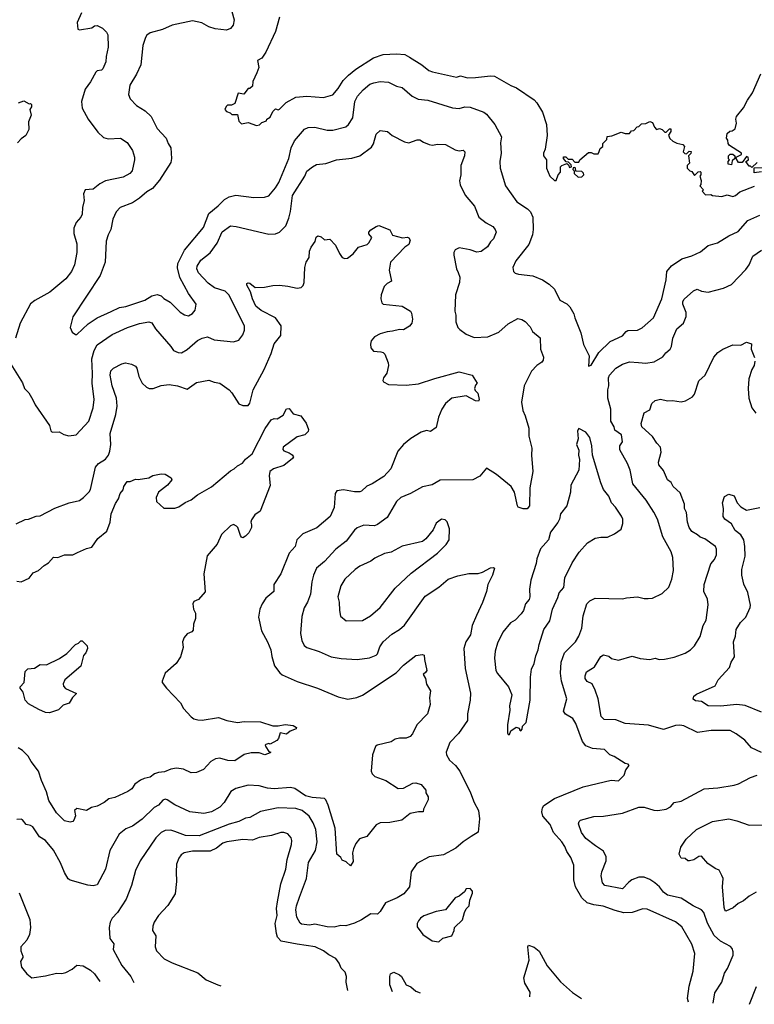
# Model space of a CAD drawing. Extents: x 1603745 to 1745082, y 385868 to 533966.
# Tile 216 of 256: x 1678635 to 1684033, y 387162 to 394396. Entities that reach past the tile are written whole.
import ezdxf

# ---------------------------------------------------------------- set-up
doc = ezdxf.new("R2010")
doc.units = 0

msp = doc.modelspace()

# ---------------------------------------------------------------- linework, layer by layer
at = {"layer": '0CON20XD'}
for points in [[(1679088.8, 394445), (1679056.7, 394375), (1679062.5, 394325), (1679075, 394320), (1679165, 394336), (1679185, 394350), (1679203.8, 394353.8), (1679243.6, 394333.6), (1679273.3, 394305), (1679282, 394285), (1679286, 394195), (1679270, 394125), (1679267.5, 394085), (1679245.7, 394035), (1679235, 394024.4), (1679205, 394019.2), (1679195, 394011.2), (1679155, 393938.8), (1679115.6, 393885), (1679088.6, 393795), (1679094.2, 393745), (1679137.5, 393665), (1679209.7, 393569.7), (1679250.9, 393530.9), (1679285, 393520), (1679375, 393524.2), (1679425, 393493.3), (1679463.9, 393433.9), (1679478.8, 393385), (1679478.8, 393365), (1679460.8, 393285), (1679443.3, 393265), (1679395, 393239.5), (1679265, 393210.6), (1679225, 393190), (1679175, 393151.1), (1679115, 393146.7), (1679102.7, 393117.3), (1679108.3, 393068.3), (1679096.9, 393015), (1679095, 392967.5), (1679085, 392943.8), (1679051.2, 392905), (1679032, 392865), (1679034.1, 392825.9), (1679055, 392750), (1679055.6, 392685), (1679036.7, 392595), (1679015.6, 392545), (1678975, 392492.9), (1678856.6, 392393.4), (1678746.5, 392333.5), (1678715, 392308.8), (1678637.5, 392165), (1678603.2, 392056.8)], [(1680194.2, 394455), (1680210.6, 394395), (1680204.4, 394355), (1680185, 394331.1), (1680155, 394317.5), (1680072.6, 394327.4), (1680024.3, 394344.3), (1679973.5, 394373.5), (1679905, 394386.2), (1679755, 394356.5), (1679685.4, 394324.6), (1679595, 394299.2), (1679569.1, 394280.9), (1679559.2, 394265), (1679541.1, 394205), (1679526.2, 394063.8), (1679493.8, 393996.2), (1679444.2, 393915), (1679435.7, 393845), (1679446, 393815), (1679492.5, 393765), (1679557.5, 393725), (1679600, 393685), (1679646.3, 393596.3), (1679710.8, 393525), (1679725, 393486.7), (1679745.6, 393455), (1679751.4, 393375), (1679745.8, 393345.8), (1679663, 393217), (1679610.8, 393155), (1679569.3, 393130.7), (1679515.4, 393084.6), (1679465, 393050.6), (1679373.8, 393016.2), (1679344.2, 392985), (1679318.7, 392931.3), (1679304.5, 392855), (1679284.5, 392815), (1679271.7, 392768.3), (1679262.7, 392615), (1679227.5, 392515), (1679025, 392212.5), (1679006.2, 392135), (1679020.7, 392100.7), (1679045, 392082.5), (1679055, 392082), (1679137.9, 392162.1), (1679204.6, 392205.4), (1679307.5, 392252.5), (1679368.3, 392281.7), (1679415, 392289.2), (1679554.6, 392335.4), (1679605, 392366.4), (1679645, 392377.3), (1679675, 392367.8), (1679695, 392347.8), (1679741.2, 392321.2), (1679815, 392248), (1679845, 392226.2), (1679875, 392220), (1679905, 392236.7), (1679925, 392262.5), (1679932, 392305), (1679874.3, 392385), (1679811.2, 392501.2), (1679795, 392572.5), (1679797.7, 392605), (1679847.3, 392702.8), (1679985, 392870), (1680025, 392971.1), (1680093.1, 393026.9), (1680139.2, 393075), (1680175, 393094.4), (1680223.4, 393106.6), (1680355, 393089.4), (1680435, 393092.9), (1680465, 393102.5), (1680515, 393159.2), (1680540.2, 393199.8), (1680613.5, 393376.5), (1680631.1, 393455), (1680654.6, 393505), (1680728.8, 393591.2), (1680755, 393602.9), (1680804.2, 393605.8), (1680895, 393584.4), (1680935, 393583.3), (1681032, 393608), (1681051.4, 393625), (1681083.3, 393675), (1681097.1, 393795), (1681117.3, 393832.7), (1681159.7, 393880.3), (1681209.2, 393920.8), (1681237.2, 393932.8), (1681285, 393941.8), (1681345, 393936.9), (1681405, 393908.1), (1681445, 393897.1), (1681519.2, 393835), (1681562, 393812), (1681635, 393804.4), (1681815, 393748.9), (1681865, 393744.4), (1681905.5, 393754.5), (1681945, 393753.3), (1682045, 393715.7), (1682065, 393702), (1682125.8, 393625), (1682175.6, 393535.6), (1682168.3, 393491.7), (1682172.9, 393415), (1682164.3, 393355), (1682165.8, 393305.8), (1682204.2, 393175), (1682287.9, 393057.9), (1682366.7, 393006.7), (1682388.5, 392985), (1682405.5, 392945), (1682409.2, 392855), (1682402.7, 392815), (1682376.4, 392743.6), (1682280, 392625), (1682258.8, 392575), (1682263.3, 392545), (1682275, 392533.3), (1682300, 392525), (1682405, 392513.3), (1682477.5, 392485), (1682525, 392453.3), (1682565.6, 392415.6), (1682605, 392333.8), (1682655, 392309.2), (1682677.5, 392285), (1682708, 392235), (1682714, 392205), (1682757.5, 392095), (1682778.3, 392008.3), (1682820, 391925), (1682815, 391850), (1682835, 391857.5), (1682889.8, 391950.2), (1682975, 392031.9), (1683065, 392073.1), (1683092.2, 392105), (1683105, 392111.8), (1683175.7, 392115.7), (1683209.3, 392130.7), (1683293.1, 392205), (1683353.3, 392345), (1683385.4, 392485), (1683391.1, 392545), (1683425, 392587.1), (1683501.5, 392638.5), (1683575, 392661.9), (1683639.1, 392690.9), (1683695, 392736), (1683763, 392757), (1683845, 392808.1), (1683915, 392840), (1683985, 392920), (1684075, 392960)], [(1680543.8, 394415), (1680515, 394310), (1680445, 394157.5), (1680415, 394112.5), (1680383.3, 394095), (1680392.5, 394045), (1680376.7, 394005), (1680348.3, 393941.7), (1680345, 393907.5), (1680325, 393890), (1680315, 393890), (1680281.7, 393848.3), (1680240, 393855), (1680215, 393780), (1680191.7, 393768.3), (1680162.5, 393767.5), (1680151.7, 393758.3), (1680142.5, 393735), (1680155, 393720), (1680181.7, 393711.7), (1680195, 393700), (1680235, 393700), (1680245, 393650), (1680265, 393630), (1680315, 393640), (1680375, 393617.5), (1680397, 393623), (1680415, 393640), (1680448.3, 393651.7), (1680450, 393665), (1680475, 393680), (1680495, 393720), (1680515, 393740), (1680535, 393732.5), (1680545, 393737.5), (1680593.2, 393786.8), (1680664.5, 393825.5), (1680745, 393833.1), (1680866.8, 393823.2), (1680935, 393844.2), (1680975, 393890.8), (1681011.9, 393948.1), (1681050.8, 393989.2), (1681105, 394032.5), (1681235.8, 394115), (1681305, 394140), (1681405, 394144.4), (1681465, 394140.9), (1681499.5, 394119.5), (1681591.1, 394065), (1681641.8, 394021.8), (1681668.6, 394011.4), (1681845, 393974.3), (1681875, 393982.5), (1681925, 393969.4), (1681985, 393970), (1682095, 393984.2), (1682125, 393980), (1682245, 393912.5), (1682285, 393896.2), (1682415.8, 393805.8), (1682435.8, 393785.8), (1682476.1, 393716.1), (1682506.4, 393626.4), (1682510, 393545), (1682497.5, 393445), (1682483.3, 393415), (1682483.3, 393395), (1682507, 393367), (1682506.7, 393305), (1682531.2, 393245), (1682565, 393213.3), (1682576.7, 393213.3), (1682593, 393257), (1682610, 393275), (1682610, 393315), (1682620, 393325), (1682655, 393340), (1682668.3, 393328.3), (1682675, 393310), (1682690, 393315), (1682688.3, 393328.3), (1682668.3, 393348.3), (1682651.7, 393351.7), (1682630, 393375), (1682631.7, 393388.3), (1682648.3, 393388.3), (1682665, 393370), (1682695, 393370), (1682715, 393350), (1682745, 393350), (1682750, 393365), (1682815, 393420), (1682835, 393420), (1682855, 393410), (1682885, 393410), (1682893, 393427), (1682901.7, 393448.3), (1682920, 393465), (1682920, 393485), (1682950, 393515), (1682951.7, 393538.3), (1682987, 393543), (1683055, 393570), (1683085, 393560), (1683115, 393560), (1683131.7, 393578.3), (1683148.3, 393581.7), (1683171.7, 393608.3), (1683185, 393610), (1683205, 393630), (1683237, 393633), (1683265, 393647.5), (1683285, 393640), (1683300, 393605), (1683315, 393590), (1683337, 393597), (1683355, 393590), (1683375, 393570), (1683385, 393570), (1683410, 393595), (1683420, 393595), (1683420, 393575), (1683402.5, 393547.5), (1683413.6, 393523.6), (1683435, 393502.5), (1683465, 393487.5), (1683508.3, 393478.3), (1683520, 393465), (1683510, 393425), (1683521.7, 393411.7), (1683535, 393410), (1683555, 393430), (1683568.3, 393428.3), (1683567, 393413), (1683550, 393395), (1683557.5, 393342.5), (1683540, 393325), (1683540, 393305), (1683560, 393285), (1683575, 393280), (1683595, 393250), (1683621.7, 393278.3), (1683635, 393280), (1683640, 393275), (1683640, 393255), (1683632.5, 393245), (1683642.5, 393215), (1683640, 393185), (1683632.5, 393175), (1683660, 393145), (1683650, 393135), (1683675, 393110), (1683715, 393112.5), (1683725, 393103.3), (1683795, 393096.7), (1683835, 393110), (1683875, 393096)], [(1684055, 393346.7), (1684015, 393310), (1684005, 393320), (1683995, 393320), (1683970, 393355), (1683990, 393365), (1683987.5, 393385), (1683975, 393390), (1683943, 393347), (1683917, 393347), (1683900, 393375), (1683900, 393385), (1683940, 393405), (1683940, 393415), (1683850.7, 393470.7), (1683840, 393485), (1683838.3, 393511.7), (1683830, 393525), (1683835, 393560), (1683853, 393577), (1683871.7, 393578.3), (1683892.5, 393595), (1683902.5, 393635), (1683897.5, 393665), (1683902.5, 393685), (1683953, 393747), (1683982.5, 393805), (1684020.7, 393859.3), (1684082.3, 393997.7)], [(1678626.4, 393783.6), (1678665, 393800), (1678705, 393777.5), (1678715, 393780), (1678721.7, 393771.7), (1678722.5, 393755), (1678710, 393735), (1678718.8, 393695), (1678700, 393645), (1678701.7, 393588.3), (1678681.2, 393545), (1678645, 393519.2), (1678618.7, 393491.3)], [(1678570, 391865), (1678655, 391726.7), (1678670.8, 391685), (1678701.2, 391655), (1678732.7, 391602.7), (1678748, 391565), (1678853.2, 391413.2), (1678863.8, 391375), (1678872.5, 391365), (1678925, 391367.5), (1678958.3, 391348.3), (1678995, 391337.5), (1679050, 391345), (1679142.5, 391445), (1679175.7, 391545), (1679181.4, 391605), (1679167.9, 391725), (1679170.8, 391795), (1679164.7, 391905), (1679183.3, 391965), (1679204.2, 392005.8), (1679315, 392082.2), (1679426.2, 392133.8), (1679515, 392163.3), (1679585, 392176.7), (1679605, 392167.5), (1679633.8, 392123.8), (1679745.7, 391995), (1679766.2, 391965), (1679800.3, 391950.3), (1679825, 391949.2), (1679865, 391973.1), (1679941.1, 392038.9), (1679975, 392055.5), (1680015, 392064.5), (1680065, 392043.1), (1680205, 392028.6), (1680245, 392040), (1680275, 392080), (1680287.5, 392115), (1680287.8, 392145), (1680175, 392372.2), (1680145, 392400), (1680065.8, 392425), (1680019.5, 392459.5), (1679948.9, 392535), (1679936.5, 392565), (1679940, 392585), (1679965, 392629.2), (1680035, 392682.9), (1680086.4, 392753.7), (1680122.9, 392837.1), (1680185, 392880.5), (1680226.2, 392876.2), (1680465, 392820), (1680515, 392822.9), (1680545, 392835.8), (1680589.8, 392880.2), (1680612.2, 392937.8), (1680624.7, 392985.3), (1680640, 393105), (1680730.6, 393245), (1680745, 393283.8), (1680786.2, 393315), (1680815, 393330.8), (1680885, 393338.8), (1680962.5, 393365), (1681075, 393378.9), (1681135.5, 393394.5), (1681220.3, 393459.7), (1681236.1, 393483.9), (1681254.6, 393555.4), (1681285, 393581.2), (1681337.5, 393575), (1681372.5, 393545), (1681461.7, 393498.3), (1681495, 393492), (1681555, 393513.8), (1681575, 393513.8), (1681602.5, 393495), (1681645, 393478.8), (1681665, 393473.8), (1681708.3, 393481.7), (1681765, 393478.8), (1681835, 393440), (1681865, 393432.5), (1681895, 393437.5), (1681905.8, 393425.8), (1681904.2, 393395), (1681875.6, 393325), (1681876.1, 393256.1), (1681867.3, 393212.7), (1681871.3, 393181.3), (1681907.4, 393107.4), (1681976.1, 393026.1), (1682009.2, 392945), (1682062.4, 392902.4), (1682112, 392875), (1682129.2, 392855), (1682136.7, 392835), (1682115.7, 392785), (1682095.4, 392764.6), (1682073.3, 392726.7), (1682025, 392691.8), (1681995, 392688.5), (1681946, 392706), (1681865, 392720), (1681834.5, 392705.5), (1681824.4, 392685.6), (1681824.3, 392665), (1681844.5, 392565), (1681857.1, 392537.1), (1681868.5, 392505), (1681867.9, 392465), (1681837.5, 392375), (1681832.5, 392255), (1681841.2, 392225), (1681840.8, 392175), (1681854.4, 392134.4), (1681868.3, 392118.3), (1681916.7, 392085), (1681975, 392060.6), (1682075, 392065.6), (1682155, 392100.6), (1682225, 392160.6), (1682295, 392201.2), (1682325, 392194), (1682349.3, 392179.3), (1682385, 392138), (1682404.5, 392104.5), (1682459.1, 392059.1), (1682462.5, 391975), (1682484.2, 391915), (1682482.9, 391895), (1682471.4, 391878.6), (1682436.1, 391853.9), (1682396.6, 391813.4), (1682342.9, 391705), (1682322, 391585), (1682332, 391525), (1682350, 391485), (1682375.7, 391395), (1682377.5, 391335), (1682398.8, 391248.8), (1682395.8, 391195), (1682405.7, 391075), (1682384.5, 390955), (1682381.4, 390825), (1682365, 390800.8), (1682335, 390800.8), (1682299.2, 390815), (1682292.2, 390825), (1682270.4, 390925), (1682246.4, 390965), (1682140, 391055), (1682065, 391101.2), (1682017.5, 391042.5), (1681965, 391015.6), (1681725, 391011.9), (1681665, 390977.5), (1681595, 390963.1), (1681506.5, 390913.5), (1681465, 390897.3), (1681435.8, 390885), (1681404.3, 390855), (1681335, 390737.1), (1681265, 390685.7), (1681243, 390677), (1681165, 390680.8), (1681115, 390661.4), (1681095, 390645.7), (1681034.3, 390565), (1680957.1, 390505), (1680874.6, 390415.4), (1680817.1, 390365), (1680794.5, 390315), (1680782.2, 390265), (1680772.2, 390175), (1680750, 390115), (1680725.5, 390074.5), (1680708.7, 390011.3), (1680699.4, 389885), (1680709.2, 389835), (1680725, 389798.8), (1680745, 389782.9), (1680835, 389754.3), (1680925, 389715.7), (1680997.1, 389702.9), (1681115, 389695.8), (1681205, 389707.1), (1681255, 389725.8), (1681265, 389736.2), (1681282.7, 389787.3), (1681305, 389824.2), (1681368.8, 389881.2), (1681425, 389914.4), (1681462.1, 389947.9), (1681615, 390159.4), (1681715, 390225.6), (1681784.3, 390285.7), (1681855, 390310.5), (1681935, 390326.7), (1682005, 390327.5), (1682035, 390335.8), (1682095, 390369.2), (1682115, 390371.2), (1682123.3, 390365), (1682110, 390315), (1682074.6, 390245.4), (1682064.4, 390195), (1682035, 390113.3), (1681990.9, 390019.1)], [(1683865, 393330), (1683840, 393335), (1683840, 393355), (1683850, 393365), (1683842.5, 393372.5), (1683842.5, 393395), (1683855, 393407.5), (1683875, 393406.7), (1683890, 393395), (1683890, 393375), (1683871.7, 393358.3), (1683865, 393330)], [(1682738.3, 393238.3), (1682765, 393240), (1682780, 393255), (1682778.3, 393268.3), (1682765, 393280), (1682721.7, 393281.7), (1682720, 393305), (1682715, 393310), (1682701.7, 393308.3), (1682700, 393295), (1682710, 393285), (1682710, 393265), (1682738.3, 393238.3)], [(1684085, 393277.5), (1684031.7, 393271.7), (1684031.7, 393308.3), (1684095, 393310)], [(1683875, 393096), (1683895, 393103.8), (1683928, 393132), (1684035, 393172.5)], [(1678608.7, 390691.3), (1678675, 390724.3), (1678700, 390725), (1678755, 390748), (1678785, 390751.2), (1678892.3, 390807.7), (1678997.5, 390845), (1679075, 390863.1), (1679105, 390884.3), (1679145, 390927.5), (1679156.4, 390945), (1679191.9, 391108.1), (1679215, 391134.5), (1679265, 391167.1), (1679286.5, 391195), (1679296.2, 391225), (1679304.1, 391275), (1679300.3, 391355), (1679342.5, 391495), (1679351.1, 391555), (1679346.8, 391615), (1679315.3, 391705.3), (1679300, 391785), (1679305, 391816.7), (1679325, 391836.2), (1679385, 391866.2), (1679413.6, 391873.6), (1679455.8, 391865.8), (1679485, 391850), (1679496, 391835), (1679510, 391775), (1679533.8, 391725), (1679566.7, 391695), (1679585.9, 391685.9), (1679615, 391685.8), (1679675, 391707.1), (1679734.3, 391715.7), (1679795.7, 391705.7), (1679865, 391681.2), (1679935, 391730), (1680025, 391748), (1680065, 391732.5), (1680105.6, 391725.6), (1680173.8, 391675), (1680195, 391653.8), (1680245, 391573.8), (1680275, 391560), (1680315, 391562), (1680325, 391577.5), (1680350.6, 391675), (1680431.1, 391825), (1680484.1, 391944.1), (1680505.4, 392014.6), (1680553.4, 392076.6), (1680555.4, 392145.4), (1680513.8, 392205), (1680409.8, 392259.8), (1680371.5, 392291.5), (1680345, 392343.8), (1680330.6, 392395), (1680304.5, 392445), (1680305, 392456.7), (1680315, 392462.5), (1680325, 392459.2), (1680365, 392428.8), (1680435, 392430.8), (1680495, 392442.9), (1680545, 392444.4), (1680605, 392438.6), (1680675, 392422), (1680702.3, 392427.7), (1680717, 392443), (1680725.5, 392464.5), (1680731.4, 392575), (1680740, 392615), (1680761.7, 392648.3), (1680765.8, 392695), (1680778, 392725), (1680806.2, 392765), (1680813.1, 392796.9), (1680825, 392808), (1680850.7, 392800.7), (1680875, 392777.5), (1680915, 392782.5), (1680955, 392740), (1680985, 392676.7), (1681005, 392648.8), (1681025, 392641.2), (1681045, 392643.8), (1681085, 392676.2), (1681125, 392724.2), (1681187.5, 392745), (1681201.2, 392755), (1681223.8, 392795), (1681201.7, 392821.7), (1681201.2, 392835), (1681215, 392851.2), (1681255, 392876.7), (1681275, 392882.5), (1681355, 392852.5), (1681375, 392813.3), (1681447, 392793), (1681485, 392797.5), (1681495, 392792.5), (1681503.8, 392775), (1681493.8, 392745), (1681464.5, 392725.5), (1681358.8, 392615), (1681351.2, 392555), (1681367.5, 392475), (1681335, 392456.7), (1681314, 392435), (1681292, 392375), (1681288.8, 392345), (1681296.1, 392316.1), (1681306.1, 392306.1), (1681445, 392290), (1681506.7, 392255), (1681515, 392240), (1681521.2, 392195), (1681516.2, 392165), (1681500, 392145), (1681455, 392118), (1681425, 392120), (1681375, 392106), (1681335, 392102.9), (1681285, 392088.6), (1681242.5, 392065), (1681217.5, 392035), (1681211.7, 392011.7), (1681215.7, 391985.7), (1681235, 391961.2), (1681290, 391955), (1681305, 391951.2), (1681318.3, 391938.3), (1681342.9, 391875), (1681344.2, 391855), (1681332.3, 391797.7), (1681308.8, 391765), (1681303.9, 391743.9), (1681307.5, 391735), (1681345, 391716.2), (1681475, 391711.4), (1681565, 391719.2), (1681685, 391760.6), (1681865, 391808.1), (1681960, 391785), (1681997.5, 391725), (1681985, 391710), (1681977.5, 391685), (1681981.7, 391671.7), (1682001.7, 391651.7), (1682012.5, 391605), (1682006.4, 391593.6), (1681985, 391596.2), (1681915, 391631.2), (1681810, 391615), (1681763.8, 391575), (1681737.5, 391535), (1681712, 391475), (1681695, 391400), (1681655, 391370), (1681625, 391376.2), (1681585.8, 391364.2), (1681510.3, 391319.7), (1681455.5, 391274.5), (1681414.2, 391225), (1681362, 391095), (1681311.5, 391038.5), (1681225, 390986), (1681185, 390968.6), (1681147.4, 390932.6), (1681133.4, 390926.6), (1681095, 390925.6), (1681015, 390940.5), (1680965, 390933.3), (1680954.2, 390915), (1680945, 390812.5), (1680916.9, 390745), (1680818.9, 390661.1), (1680715, 390618.6), (1680672.5, 390575), (1680658.9, 390525), (1680614.4, 390475), (1680552.9, 390325), (1680502, 390245), (1680502, 390195), (1680444.2, 390145), (1680415.7, 390105), (1680400.8, 390065), (1680390.8, 390005), (1680411.4, 389905), (1680457.1, 389825), (1680479.5, 389765), (1680487.2, 389717.2), (1680508.3, 389648.3), (1680547.2, 389597.2), (1680565, 389582.9), (1680673, 389533), (1680823.3, 389485), (1680975, 389421.4), (1681046.4, 389403.6), (1681112.5, 389415), (1681155, 389432.2), (1681402.6, 389597.4), (1681456.3, 389653.7), (1681545, 389723.3), (1681595, 389732.5), (1681606.2, 389726.2), (1681610.8, 389695), (1681625.8, 389614.2), (1681619.3, 389600.7), (1681600, 389585), (1681617.5, 389555), (1681625, 389512.5), (1681653.8, 389465), (1681646.4, 389413.6), (1681650.8, 389365), (1681632, 389295), (1681552.5, 389215), (1681521.4, 389148.6), (1681505, 389128.8), (1681475, 389116.2), (1681425, 389116.7), (1681395, 389108.8), (1681365, 389091.2), (1681262.5, 389065), (1681248.8, 389055), (1681227.1, 388995), (1681218.6, 388875), (1681225.8, 388855), (1681245, 388836), (1681325, 388806), (1681415, 388746), (1681455, 388750), (1681525, 388786.2), (1681545, 388788), (1681585, 388776), (1681620, 388735), (1681620, 388715), (1681636.2, 388685), (1681636.1, 388663.9), (1681603.3, 388595), (1681600, 388575), (1681565, 388576.7), (1681505, 388563.8), (1681443.9, 388513.9), (1681355, 388496.9), (1681284.1, 388495.9), (1681255, 388480), (1681185, 388393.3), (1681132.3, 388377.7), (1681105.9, 388344.1), (1681087.5, 388305), (1681081.4, 388275), (1681085, 388210), (1681065, 388180), (1681035, 388207.5), (1681005, 388220), (1680995, 388240), (1680966.7, 388265), (1680953.1, 388455), (1680901.5, 388625), (1680885, 388663.8), (1680875, 388672.5), (1680785, 388680.4), (1680735, 388693.6), (1680657.4, 388747.4), (1680625.6, 388755.6), (1680504, 388744), (1680455, 388748.5), (1680395, 388766.5), (1680315, 388771.5), (1680223.9, 388746.1), (1680187.5, 388725), (1680138.1, 388645), (1680105, 388610), (1680045.4, 388574.6), (1679987, 388563), (1679885, 388576.9), (1679775, 388628.2), (1679718.8, 388665), (1679705, 388667.8), (1679687.8, 388662.2), (1679655.7, 388625), (1679623.5, 388606.5), (1679535, 388521.1), (1679465, 388471.5), (1679415, 388450.6), (1679365, 388412.5), (1679298.3, 388291.7), (1679265.5, 388155), (1679205, 388040), (1679175, 388033.1), (1679135, 388037.1), (1679005, 388072.5), (1678992.4, 388082.4), (1678965, 388128.8), (1678935, 388200), (1678884.2, 388295), (1678825, 388364.2), (1678781.7, 388391.7), (1678731.2, 388465), (1678715, 388476), (1678681.7, 388481.7), (1678655, 388517.5), (1678645, 388522.5), (1678615, 388520)], [(1683549.3, 387177.2), (1683541.4, 387205), (1683555.6, 387294.4), (1683584.5, 387405.5), (1683596.7, 387535), (1683574.5, 387604.5), (1683501.1, 387731.1), (1683455, 387768.1), (1683245, 387860), (1683215, 387862.2), (1683135, 387836.2), (1683075, 387833.3), (1683009.9, 387849.9), (1682923.6, 387883.6), (1682855, 387892.7), (1682805, 387906.5), (1682765, 387943.1), (1682719.1, 388025), (1682707.7, 388075), (1682707.9, 388185), (1682685, 388240.8), (1682654.7, 388284.7), (1682641.5, 388321.5), (1682620, 388355), (1682558.9, 388425), (1682532.4, 388482.4), (1682478.9, 388545), (1682471.1, 388575), (1682476.2, 388605), (1682487.1, 388622.9), (1682565, 388674.4), (1682775, 388758.9), (1682982, 388808), (1683036.4, 388803.6), (1683077.5, 388845), (1683090, 388885), (1683113.8, 388915), (1683105.7, 388925.7), (1683085, 388931.1), (1683002.8, 388982.8), (1682972.5, 388995), (1682932.7, 389032.7), (1682845, 389040.9), (1682795, 389059.4), (1682771.7, 389091.7), (1682720.6, 389225), (1682700.4, 389260.4), (1682645, 389293.9), (1682632.2, 389315), (1682654.5, 389405), (1682615.4, 389535), (1682608, 389595), (1682613.9, 389675), (1682638.9, 389745), (1682719.2, 389825), (1682745, 389866.2), (1682765.4, 389925), (1682776.5, 390015), (1682802.9, 390105), (1682824, 390126), (1682865, 390144.5), (1683065, 390140), (1683095, 390148.8), (1683175, 390156.2), (1683225, 390143.8), (1683253.6, 390143.6), (1683285, 390146.7), (1683355, 390180), (1683404.1, 390225.9), (1683427.5, 390285), (1683439.1, 390349.1), (1683435.7, 390444.3), (1683421.5, 390485), (1683361.5, 390595), (1683320.8, 390725), (1683295, 390778.6), (1683238.8, 390865), (1683140.4, 390985), (1683120, 391085), (1683101.2, 391135), (1683046, 391235), (1683045.9, 391264.1), (1683064.4, 391295), (1683058.5, 391345), (1683009.6, 391379.6), (1683003.5, 391405), (1682980, 391445), (1682979.7, 391535), (1682956.7, 391615), (1682956.9, 391675), (1682964.5, 391705.5), (1682962.7, 391765), (1682968.7, 391785), (1683015, 391836.2), (1683065, 391863.8), (1683115, 391880.8), (1683182.4, 391877.6), (1683235, 391871.8), (1683297, 391883), (1683360.3, 391919.7), (1683382, 391948), (1683415.7, 391975), (1683424.4, 391995), (1683433.5, 392055), (1683463.3, 392125), (1683512.5, 392165), (1683533.1, 392215), (1683531.9, 392245), (1683507.5, 392305), (1683508.5, 392325), (1683518.6, 392341.4), (1683585.6, 392404.4), (1683614.3, 392415.7), (1683645, 392400.8), (1683695, 392392.9), (1683806.4, 392423.6), (1683865, 392449.2), (1683970.8, 392559.2), (1683995.2, 392594.8), (1684022.1, 392657.9), (1684085, 392702)], [(1684085, 389011.2), (1684013.8, 389045), (1683963.4, 389103.4), (1683899.7, 389149.7), (1683855, 389172.5), (1683715.6, 389174.4), (1683615, 389158.6), (1683515, 389207.8), (1683485, 389213.3), (1683455, 389211.1), (1683365, 389180), (1683255, 389212), (1683085, 389224.4), (1683015, 389252.5), (1682928.8, 389255), (1682908.6, 389275), (1682885.5, 389405.5), (1682865, 389470), (1682842, 389515), (1682805, 389534), (1682790, 389555), (1682789.2, 389575), (1682800, 389605), (1682845, 389631.4), (1682858.5, 389641.5), (1682905, 389717.5), (1682925, 389730), (1682965, 389718.8), (1682985, 389702.5), (1683035, 389689.2), (1683135, 389718.5), (1683195, 389702.9), (1683265, 389693.8), (1683305, 389703.8), (1683335, 389695.8), (1683372.3, 389697.7), (1683445, 389712.5), (1683525, 389740.8), (1683565, 389765.8), (1683595, 389796), (1683634.3, 389865), (1683657.1, 389945), (1683680, 389985), (1683694.5, 390095.5), (1683688.2, 390138.2), (1683663.1, 390195), (1683664.6, 390245), (1683715, 390396.7), (1683741.2, 390428.8), (1683756.2, 390465), (1683756, 390505), (1683748.8, 390525), (1683670.9, 390580.9), (1683635, 390592.9), (1683615, 390610), (1683574.2, 390635), (1683555.6, 390665), (1683542.9, 390705), (1683534.2, 390775), (1683521.2, 390805), (1683521.2, 390835), (1683489.7, 390919.7), (1683436.2, 390965), (1683421.2, 390995), (1683395.7, 391015.7), (1683365, 391083.3), (1683332.5, 391125), (1683328.8, 391145), (1683348.3, 391218.3), (1683344, 391254), (1683316.2, 391285), (1683285, 391334.3), (1683207.5, 391405), (1683201.2, 391428.8), (1683223.3, 391506.7), (1683265, 391530), (1683281.2, 391575), (1683305, 391598), (1683345, 391608), (1683395, 391594.3), (1683432.3, 391597.7), (1683495, 391587.5), (1683527.5, 391595), (1683578.8, 391625), (1683594, 391645), (1683626.7, 391743.3), (1683672, 391785), (1683736.2, 391915), (1683765, 391951.2), (1683802.5, 391975), (1683875, 392006.2), (1683935, 392003.3), (1683975, 392026.7), (1684013.3, 392015), (1684009.2, 391975), (1684034.1, 391914.1)], [(1684037.7, 391887.7), (1684032, 391855), (1684016, 391825), (1683994.1, 391755.9), (1683987.5, 391685), (1683994.3, 391614.3), (1684016, 391545), (1684044.3, 391504.3)], [(1678615, 390270), (1678645, 390266.2), (1678705, 390293.3), (1678735, 390332.5), (1678772.3, 390347.7), (1678814.2, 390385.8), (1678845.6, 390404.4), (1678882.7, 390447.3), (1678915, 390444.2), (1678965, 390463.3), (1679025.5, 390464.5), (1679059.2, 390480.8), (1679125, 390511.2), (1679165, 390521.2), (1679210, 390585), (1679275, 390637.5), (1679300.8, 390705), (1679308, 390765), (1679339.7, 390840.3), (1679362, 390875), (1679374.4, 390915.6), (1679395, 390942.5), (1679401.2, 390965), (1679425, 391003.3), (1679446.1, 391003.9), (1679485, 391020), (1679505, 391017.5), (1679585, 391030), (1679614.2, 391045.8), (1679675, 391058.8), (1679705, 391056.7), (1679749.3, 391029.3), (1679752.5, 391015), (1679721.2, 390975), (1679654, 390925), (1679638, 390885), (1679641.2, 390855), (1679695, 390806.7), (1679775, 390807.5), (1679805, 390817.5), (1679850.6, 390849.4), (1679895, 390868.9), (1679942.5, 390905), (1680045, 390964.5), (1680185, 391080), (1680212, 391095), (1680235, 391116.7), (1680272.7, 391137.3), (1680295, 391166), (1680344.4, 391205), (1680437.8, 391392.2), (1680483.6, 391456.4), (1680505, 391466.7), (1680526.4, 391463.6), (1680570.7, 391489.3), (1680595, 391536.7), (1680615, 391540), (1680645, 391500), (1680700, 391485), (1680740.7, 391430.7), (1680757.5, 391385), (1680755, 391370), (1680730, 391345), (1680675, 391330), (1680570, 391255), (1680568.3, 391238.3), (1680577, 391227), (1680615, 391213.8), (1680637.7, 391197.7), (1680647, 391183), (1680639.5, 391170.5), (1680575, 391121.2), (1680500, 391095), (1680472.5, 391075), (1680467.5, 391045), (1680476.4, 390973.6), (1680401.2, 390785), (1680362, 390758), (1680338.8, 390721.2), (1680334.2, 390705), (1680337.5, 390685), (1680337.5, 390665), (1680320, 390625), (1680295, 390600), (1680275, 390590), (1680265, 390592.5), (1680256.7, 390605), (1680238, 390665), (1680228.8, 390675), (1680205, 390686.2), (1680185, 390676.7), (1680117, 390613), (1680085, 390543.3), (1680013.6, 390456.4), (1679987.5, 390325), (1679998.3, 390191.7), (1679948.8, 390135), (1679915, 390120), (1679906.7, 390105), (1679911.2, 390065), (1679926, 390035), (1679927.5, 389995), (1679911.2, 389955), (1679908.8, 389911.2), (1679900.7, 389899.3), (1679865.9, 389884.1), (1679843, 389857), (1679832.5, 389825), (1679836.6, 389783.4), (1679815.5, 389714.5), (1679785, 389666.2), (1679703.3, 389595), (1679682.5, 389535), (1679682.5, 389525), (1679715, 389483.3), (1679816.1, 389376.1), (1679839.2, 389335), (1679895, 389272.5), (1679915, 389259.2), (1679945, 389250.6), (1679975, 389248.1), (1680095, 389269.2), (1680157.7, 389247.7), (1680235, 389232), (1680285, 389238.8), (1680405, 389236), (1680495, 389207.3), (1680535, 389206.9), (1680587, 389217), (1680645, 389210), (1680670, 389195), (1680667.5, 389185), (1680622.3, 389167.7), (1680595, 389146.2), (1680550, 389155), (1680536.7, 389115), (1680525, 389100), (1680475, 389072.5), (1680465, 389077.5), (1680445, 389070), (1680440, 389065), (1680443, 389053), (1680465, 389020), (1680480, 389015), (1680475, 389010), (1680436, 388994), (1680395, 389010), (1680335, 389010), (1680285, 388996), (1680215, 388951.1), (1680165, 388953.5), (1680105, 388970.6), (1680075, 388964.4), (1680038.6, 388945), (1679985, 388885.8), (1679934.3, 388865.7), (1679895, 388862.5), (1679838.3, 388888.3), (1679786.9, 388896.9), (1679745, 388888.1), (1679700.3, 388869.7), (1679654.1, 388865.9), (1679625, 388854), (1679595, 388830), (1679549.7, 388820.3), (1679522.4, 388807.6), (1679482.2, 388777.8), (1679458, 388745), (1679430, 388725), (1679335, 388680), (1679289.3, 388670.7), (1679256.7, 388645), (1679205, 388617.5), (1679163.4, 388606.6), (1679125, 388586.7), (1679055, 388600), (1679038.8, 388585), (1679044.2, 388545.8), (1679033.8, 388515), (1679025, 388503.8), (1679005, 388500), (1678965, 388510), (1678905, 388568.6), (1678849.5, 388659.5), (1678832.7, 388722.7), (1678795.8, 388805), (1678774.2, 388874.2), (1678718.8, 388945), (1678696.2, 388985), (1678655, 389026), (1678623.6, 389046.4)], [(1682235, 389143.3), (1682245, 389170), (1682283, 389197), (1682305, 389190), (1682310, 389175), (1682318.3, 389171.7), (1682327, 389183), (1682330, 389205), (1682357, 389233), (1682386.7, 389395), (1682388.8, 389565), (1682395.8, 389625), (1682416, 389665), (1682427.7, 389722.3), (1682446.2, 389765), (1682452, 389805), (1682486.2, 389915), (1682530.3, 389979.7), (1682549.2, 390065), (1682590.3, 390149.7), (1682599.4, 390185), (1682634.4, 390225), (1682640.6, 390295), (1682694.2, 390405), (1682746.6, 390483.4), (1682808.3, 390551.7), (1682865, 390586), (1682905, 390594.2), (1682955, 390594.2), (1683005, 390618.8), (1683055, 390653.3), (1683066.7, 390695), (1683068, 390725), (1683058.3, 390748.3), (1683014.5, 390814.5), (1682985, 390846.2), (1682964, 390895), (1682925, 390943.3), (1682905, 390992.5), (1682844.3, 391195), (1682840, 391265), (1682824, 391325), (1682795, 391364), (1682745, 391391.2), (1682733.8, 391375), (1682738.8, 391315), (1682726.2, 391275), (1682743.6, 391233.6), (1682742, 391195), (1682749.2, 391165), (1682744.2, 391085), (1682686.2, 390975), (1682683.1, 390925), (1682656.5, 390823.5), (1682608.8, 390765), (1682601.9, 390725), (1682589.7, 390700.3), (1682535, 390631.2), (1682522, 390575), (1682463, 390507), (1682436, 390435), (1682429.3, 390399.3), (1682392.3, 390277.7), (1682381.7, 390211.7), (1682384, 390155), (1682378.8, 390135), (1682351.2, 390105), (1682336.2, 390055), (1682320.5, 390029.5), (1682275.8, 389984.2), (1682241.2, 389965), (1682184.2, 389895), (1682146.9, 389815), (1682128.6, 389755), (1682124.4, 389705), (1682133.9, 389613.9), (1682145, 389592), (1682228, 389495), (1682251.2, 389435), (1682234.2, 389355), (1682237.3, 389322.7), (1682218.8, 389215), (1682218.8, 389155), (1682224.2, 389144.2), (1682235, 389143.3)], [(1684086.9, 389306.9), (1683965, 389357.1), (1683905, 389363.3), (1683785, 389352.9), (1683695, 389355.6), (1683645, 389385.7), (1683601.4, 389391.4), (1683583, 389403), (1683590, 389425), (1683608.8, 389441.2), (1683745, 389502.5), (1683766.7, 389545), (1683851.2, 389635), (1683863.8, 389675), (1683886.7, 389715), (1683880.8, 389825), (1683894.3, 389865.7), (1683900.8, 389915), (1683932.6, 389967.4), (1683971.2, 390005), (1684002.8, 390077.2), (1684005.5, 390095), (1683985, 390186), (1683957.5, 390247.5), (1683940.5, 390315), (1683941.5, 390355), (1683965.3, 390455), (1683964.6, 390525), (1683955.4, 390575), (1683935, 390611.9), (1683892.4, 390642.4), (1683865, 390691.2), (1683816.2, 390725), (1683803.3, 390745), (1683805.9, 390804.1), (1683798.8, 390845), (1683815, 390892.5), (1683845, 390910), (1683885, 390896.7), (1683906.2, 390845), (1683935, 390816.2), (1683975, 390793.3), (1684075, 390811.4)], [(1681035, 389978.8), (1681155, 389981.4), (1681214, 390015), (1681285, 390077.5), (1681395, 390218), (1681510.6, 390329.4), (1681705, 390476), (1681769.7, 390540.3), (1681790.8, 390575), (1681793.8, 390655), (1681777.3, 390707.3), (1681761.7, 390721.7), (1681734.2, 390725.8), (1681695, 390696.7), (1681672.3, 390647.7), (1681619.7, 390580.3), (1681595, 390562), (1681445, 390526.9), (1681365, 390484.3), (1681315, 390474.2), (1681245, 390439.2), (1681215, 390417.5), (1681135, 390381.4), (1681100, 390355), (1681025, 390284), (1680994.3, 390235), (1680973.1, 390155), (1680983.3, 390115), (1680984.2, 390055), (1680993.4, 390013.4), (1681035, 389978.8)], [(1681990.9, 390019.1), (1681960, 389945), (1681947.3, 389875), (1681912.5, 389825), (1681898.5, 389775), (1681908.3, 389628.3), (1681947.4, 389447.4), (1681945.6, 389395), (1681925.6, 389295), (1681925, 389247.5), (1681859.1, 389150.9), (1681795, 389086.2), (1681768.1, 389015), (1681771.9, 388995), (1681794.6, 388954.6), (1681838, 388915), (1681870, 388875), (1681948.1, 388715), (1681974.4, 388645), (1682007.5, 388585), (1682014.2, 388525), (1682004.1, 388425.9), (1681953.8, 388395), (1681894.7, 388355.3), (1681840.7, 388309.3), (1681749.2, 388260.8), (1681645, 388245.6), (1681553.8, 388195), (1681510.8, 388135), (1681500, 388025), (1681457.6, 387972.4), (1681410, 387945), (1681322.1, 387907.9), (1681285, 387842.5), (1681265, 387823.3), (1681215, 387826.2), (1681147.6, 387782.4), (1681095, 387757.1), (1681031.9, 387738.1), (1680995, 387740.6), (1680945, 387728.8), (1680895, 387731.8), (1680805, 387751.5), (1680765, 387743.6), (1680705, 387750.8), (1680695, 387756.7), (1680672.5, 387802.5), (1680664.4, 387855), (1680669.1, 387885), (1680692.3, 387947.7), (1680743.4, 388086.6), (1680756.1, 388203.9), (1680807.9, 388292.1), (1680821.8, 388355), (1680810.4, 388445), (1680792.3, 388495), (1680763.3, 388545), (1680710, 388585), (1680665, 388599.7), (1680535.3, 388604.7), (1680405, 388579.1), (1680325.4, 388534.6), (1680295, 388529.1), (1680246.2, 388505), (1680175, 388486.2), (1679955, 388398.4), (1679852.6, 388402.6), (1679775, 388432.1), (1679745, 388440.9), (1679705, 388439.1), (1679675, 388424.4), (1679635, 388384), (1679521.4, 388215), (1679485.6, 388145), (1679457.8, 388035), (1679416.7, 387935), (1679353, 387837), (1679315, 387793.8), (1679300, 387765), (1679292.9, 387725), (1679298, 387645), (1679325.8, 387605), (1679322, 387565), (1679385.6, 387445.6), (1679451.4, 387365), (1679473.1, 387320.7)], [(1678855, 389304), (1678825, 389305.8), (1678775, 389328.1), (1678699.2, 389369.2), (1678675, 389396.2), (1678660.4, 389455), (1678638, 389485), (1678637.5, 389495), (1678667.1, 389525), (1678674.3, 389605.7), (1678694.2, 389625.8), (1678745, 389632), (1678785, 389657.5), (1678832.5, 389655), (1678927, 389703), (1678980.6, 389739.4), (1679045, 389804), (1679066.2, 389813.8), (1679085, 389832.5), (1679095, 389832.5), (1679130, 389795), (1679132.5, 389775), (1679120, 389745), (1679103.3, 389725), (1679083.6, 389646.4), (1678967.5, 389545), (1678954.3, 389515), (1678958.1, 389498.1), (1678971.8, 389481.8), (1679052.5, 389445), (1679022.5, 389415), (1678997.5, 389375), (1678955, 389360), (1678920, 389325), (1678855, 389304)], [(1683730.2, 387170.9), (1683742.3, 387245), (1683795.3, 387324.7), (1683815, 387390), (1683836.4, 387423.6), (1683876.8, 387523.2), (1683878.3, 387548.3), (1683871.7, 387571.7), (1683857.3, 387587.3), (1683785.4, 387625.4), (1683738.3, 387668.3), (1683688.3, 387758.3), (1683662.2, 387835), (1683645.9, 387855.9), (1683585, 387885.4), (1683495, 387940.4), (1683395, 387964.4), (1683366.2, 387986.2), (1683337.8, 388025), (1683303.5, 388055), (1683265, 388079.1), (1683225, 388094.6), (1683185, 388094.5), (1683134, 388075), (1683110.2, 388059.8), (1683065, 388010), (1682934.3, 388034.3), (1682916.7, 388055), (1682908, 388105), (1682912.5, 388135), (1682944.3, 388215), (1682945.5, 388245.5), (1682925, 388286), (1682866.8, 388326.8), (1682795, 388380), (1682762.9, 388425), (1682741.7, 388488.3), (1682745.8, 388504.2), (1682756.7, 388515), (1682855, 388542.2), (1682925, 388544.4), (1683065, 388566.5), (1683185, 388610), (1683225, 388610), (1683295, 388587.1), (1683325, 388585.7), (1683384.4, 388595.6), (1683416.7, 388613.3), (1683445.5, 388644.5), (1683495, 388654), (1683665, 388744.3), (1683765, 388751.4), (1683885, 388770.8), (1683917.9, 388782.1), (1684005, 388828.8), (1684055, 388846.2)], [(1684046.2, 387985), (1683995, 387957.1), (1683955, 387922.5), (1683915, 387901.2), (1683878.6, 387871.4), (1683825, 387846.2), (1683815.7, 387855.7), (1683812.1, 387872.1), (1683800.5, 388025), (1683804.3, 388085), (1683795, 388108.8), (1683775, 388146.7), (1683745, 388158.8), (1683692.5, 388195), (1683645, 388250), (1683625, 388247.5), (1683587.8, 388222.2), (1683556, 388216), (1683545, 388216.7), (1683525, 388232.5), (1683496.4, 388236.4), (1683481.2, 388265), (1683493.3, 388315), (1683533.8, 388375), (1683607.5, 388445), (1683725, 388505.5), (1683845, 388524.3), (1683905, 388510.6), (1683995, 388476.9), (1684109.3, 388480.7)], [(1681047.1, 387264.1), (1681034.2, 387325), (1681035.7, 387365.7), (1681027.7, 387397.7), (1680997, 387427), (1680983.3, 387465), (1680957.3, 387497.3), (1680906.7, 387525), (1680867.5, 387555), (1680807.5, 387585), (1680675, 387602.4), (1680556.6, 387626.6), (1680529.5, 387655), (1680521.1, 387681.1), (1680513.2, 387755), (1680527.4, 387815), (1680522.2, 387865), (1680528.7, 387915), (1680553.9, 388046.1), (1680589.6, 388155), (1680600.4, 388225), (1680633.3, 388335), (1680635.6, 388365), (1680630, 388385), (1680605, 388412.9), (1680575, 388423.1), (1680552.9, 388422.9), (1680485, 388402.7), (1680395, 388388.2), (1680345, 388367.9), (1680275, 388373.6), (1680156.7, 388355), (1680128.6, 388345), (1680081.7, 388308.3), (1680035, 388287.2), (1679905, 388287.5), (1679843.3, 388275), (1679820.9, 388259.1), (1679804.4, 388235), (1679787.9, 388192.1), (1679785.8, 388135), (1679787.5, 388065), (1679776.6, 387973.4), (1679723, 387887), (1679655.7, 387814.3), (1679624.4, 387765.6), (1679614.3, 387735.7), (1679610.8, 387705), (1679634.4, 387665), (1679630, 387585), (1679640, 387555), (1679696.8, 387496.8), (1679755, 387467.5), (1679945, 387392), (1680005, 387340.8), (1680090, 387305), (1680113.9, 387297.6)], [(1678630.7, 387980.7), (1678708.8, 387785), (1678713.3, 387725), (1678707.5, 387675), (1678688.3, 387631.7), (1678642.5, 387585), (1678642.5, 387555), (1678657.5, 387515), (1678657.5, 387505), (1678640, 387475), (1678648.8, 387435), (1678686.7, 387385), (1678725, 387356), (1678825, 387371.5), (1678905, 387390.6), (1678945, 387388.1), (1678975, 387394.3), (1679021.4, 387418.6), (1679055, 387450), (1679102.5, 387445), (1679155, 387412.9), (1679185.6, 387385), (1679224.9, 387329.6)], [(1681715, 387620), (1681745, 387647.5), (1681810, 387665), (1681827, 387703), (1681830, 387725), (1681888.3, 387781.7), (1681902.5, 387835), (1681917, 387863), (1681937.5, 387885), (1681943, 387927), (1681961.7, 387978.3), (1681961.7, 387991.7), (1681945, 388012.5), (1681915, 388010), (1681903, 387987), (1681863.6, 387956.4), (1681835, 387943.3), (1681764, 387856), (1681695.9, 387844.1), (1681605, 387811.8), (1681581.1, 387795), (1681565.8, 387775), (1681556.7, 387755), (1681555, 387730), (1681597.5, 387675), (1681665, 387627.5), (1681715, 387620)], [(1682383.4, 387217.7), (1682385, 387250), (1682348, 387318), (1682340.9, 387355), (1682378.2, 387485), (1682368.8, 387585), (1682375, 387596.7), (1682415, 387580.6), (1682452.4, 387552.4), (1682512, 387445), (1682607.9, 387327.9), (1682697.6, 387247.6), (1682763.7, 387204.5)], [(1681373.6, 387252.7), (1681355.7, 387305), (1681353.8, 387365), (1681358.8, 387385), (1681385, 387398.6), (1681427.2, 387377.2), (1681440.8, 387365), (1681475, 387304.3), (1681508.9, 387288.9), (1681545, 387256.9), (1681577, 387247), (1681578.7, 387245.6)], [(1683998.5, 387161.6), (1684048.7, 387291.3)]]:
    msp.add_lwpolyline(points, dxfattribs=at)

doc.saveas('drawing.dxf')
